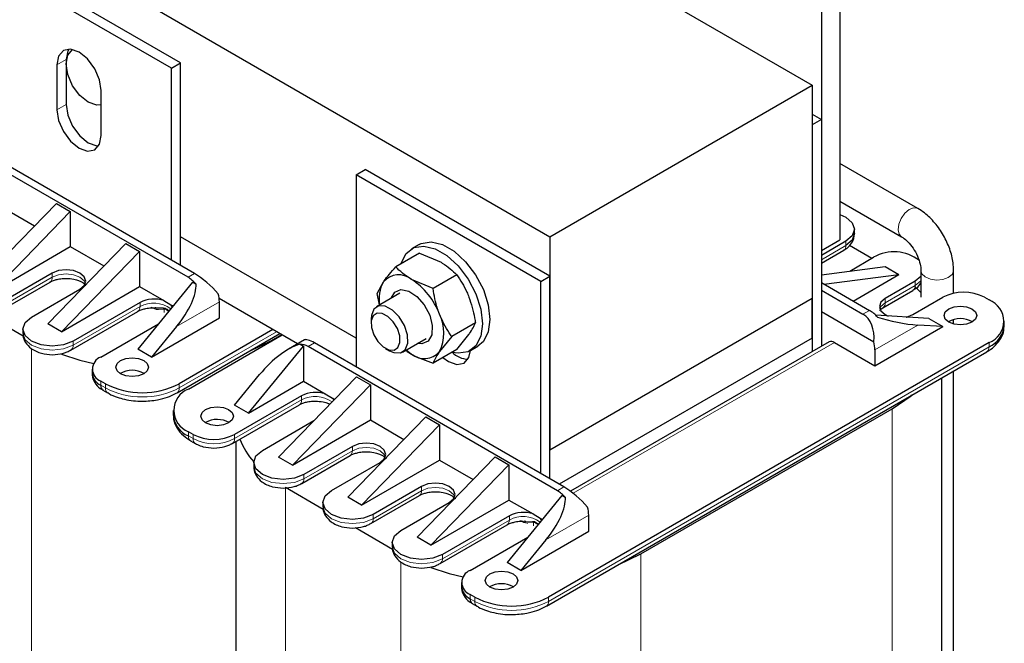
# Model space of a CAD drawing. Header units: millimetres. Extents: x 5 to 418, y 2 to 292.
# Tile 32 of 39: x 348 to 379, y 84 to 103. Entities that reach past the tile are written whole.
import ezdxf

# ---------------------------------------------------------------- set-up
doc = ezdxf.new("R2010")
doc.units = ezdxf.units.MM

msp = doc.modelspace()

# ---------------------------------------------------------------- linework, layer by layer
at = {"color": 7, "linetype": 'Continuous', "lineweight": 25}
for p, q in [((344.3568, 117.03), (372.6411, 100.7019)), ((336.3241, 112.3929), (364.6083, 96.0647)), ((373.4896, 108.7039), (373.4896, 95.9659)), ((372.9239, 108.3773), (372.9239, 95.6393)), ((353.0118, 101.2242), (347.3549, 104.4898)), ((353.2946, 101.3875), (347.6378, 104.6531)), ((349.7874, 101.4851), (349.7874, 100.1133)), ((353.0118, 101.2242), (353.2946, 101.3875)), ((353.2946, 95.1819), (353.2946, 101.3875)), ((349.5045, 101.3218), (349.5045, 99.9501)), ((353.0118, 95.3452), (353.0118, 101.2242)), ((350.8622, 99.1663), (350.8622, 100.5381)), ((364.6083, 96.0647), (372.6411, 100.7019)), ((372.6411, 100.7019), (372.6411, 94.1696)), ((372.6411, 99.82), (372.9239, 99.6567)), ((372.9239, 99.6567), (372.6411, 99.4934)), ((372.9239, 99.6567), (372.9239, 92.71)), ((353.7189, 94.9369), (346.0821, 99.3455)), ((372.6411, 99.4934), (372.6411, 92.5468)), ((353.5209, 94.8226), (345.8842, 99.2313)), ((358.6686, 97.9586), (358.9515, 98.1218)), ((364.6083, 94.8562), (358.9515, 98.1218)), ((375.875, 96.9294), (373.4896, 98.3064)), ((358.6686, 97.9586), (358.6686, 92.0795)), ((364.3255, 94.6929), (358.6686, 97.9586)), ((373.4896, 97.1518), (375.3751, 96.0633)), ((349.4904, 97.0841), (347.1004, 94.6265)), ((347.5246, 94.3816), (349.9147, 96.8392)), ((347.7933, 96.9859), (348.8191, 96.3938)), ((349.4904, 97.0841), (349.9147, 96.8392)), ((349.9147, 96.8392), (349.9147, 95.7613)), ((373.9371, 96.1614), (373.9371, 96.292)), ((358.6686, 92.9613), (353.2946, 96.0636)), ((364.6083, 96.0647), (364.6083, 89.5324)), ((372.9239, 95.6393), (373.4896, 95.9659)), ((373.6735, 95.9246), (372.9239, 95.4919)), ((347.5246, 94.3816), (349.9147, 95.7613)), ((349.2217, 93.4019), (351.6117, 95.8595)), ((349.646, 93.157), (352.036, 95.6146)), ((349.9147, 95.7613), (350.9404, 95.1692)), ((351.6117, 95.8595), (352.036, 95.6146)), ((352.036, 95.6146), (352.036, 94.5367)), ((360.5971, 95.8269), (360.3709, 95.6963)), ((372.9239, 95.253), (373.6072, 95.6475)), ((374.4654, 95.4021), (373.7848, 95.7949)), ((360.6108, 95.5595), (359.8826, 95.1391)), ((360.6108, 95.5595), (361.2708, 95.2806)), ((373.7893, 95.0118), (374.522, 95.4348)), ((372.9239, 94.9025), (374.8755, 95.149)), ((374.8755, 95.149), (375.2998, 94.9041)), ((375.9736, 95.0266), (375.9736, 94.2101)), ((376.9736, 94.3314), (376.9736, 95.0266)), ((349.3631, 94.9531), (347.8782, 94.0959)), ((361.0257, 94.4792), (360.3657, 94.7581)), ((361.7539, 94.8996), (361.0257, 94.4792)), ((364.3255, 94.6929), (364.6083, 94.8562)), ((364.6083, 88.6506), (364.6083, 94.8562)), ((373.0026, 94.6139), (375.2998, 94.9041)), ((373.8999, 94.096), (375.2998, 94.9041)), ((375.9736, 94.8472), (375.7948, 94.7)), ((347.8119, 93.8187), (349.2968, 94.6759)), ((348.7267, 93.606), (350.2116, 94.4632)), ((349.646, 93.157), (352.036, 94.5367)), ((353.6623, 94.6757), (351.9794, 92.6263)), ((352.036, 94.5367), (352.7759, 94.1096)), ((353.6623, 94.6757), (353.7675, 94.615)), ((359.311, 94.3259), (359.5084, 94.6814)), ((364.3255, 88.8139), (364.3255, 94.6929)), ((372.9239, 94.6594), (374.3947, 93.8103)), ((372.9239, 94.4308), (374.1967, 93.696)), ((374.8092, 93.8922), (375.7285, 94.4228)), ((375.7948, 94.7), (374.8755, 94.1693)), ((375.9736, 94.3599), (375.7882, 94.5404)), ((352.7759, 94.1096), (352.9931, 93.9842)), ((356.8786, 92.7862), (354.4762, 94.1731)), ((360.011, 94.3339), (359.2953, 93.9207)), ((359.3895, 93.9751), (359.311, 94.3259)), ((372.6411, 94.1696), (364.6083, 89.5324)), ((372.6411, 92.9611), (372.6411, 94.1696)), ((375.7241, 93.6795), (376.6433, 94.2102)), ((377.9161, 94.2102), (378.0575, 94.1285)), ((352.0501, 94.055), (349.9995, 92.8712)), ((352.9931, 93.9842), (353.0619, 93.9445)), ((354.4826, 93.5815), (354.4826, 94.0714)), ((347.336, 93.6903), (348.472, 93.0346)), ((349.9332, 92.5941), (351.9838, 93.7779)), ((352.4037, 92.3814), (354.4826, 93.5815)), ((359.1295, 93.5544), (359.1295, 93.4142)), ((372.9239, 93.7776), (374.5286, 92.8512)), ((376.219, 93.557), (374.5873, 93.6601)), ((376.219, 93.557), (376.6433, 93.3121)), ((376.9736, 93.3923), (376.9736, 93.5258)), ((348.4631, 93.2386), (348.4631, 93.108)), ((349.646, 93.157), (349.2217, 93.4019)), ((350.848, 92.3814), (352.6168, 93.4025)), ((353.1686, 93.3129), (352.4037, 92.3814)), ((356.1231, 93.2223), (353.2522, 91.565)), ((362.3255, 93.4265), (361.5972, 93.0061)), ((374.5644, 92.112), (376.6433, 93.3121)), ((376.6433, 93.3121), (375.8783, 93.3604)), ((378.5261, 93.3447), (378.5261, 93.4754)), ((353.1859, 91.2878), (356.33, 93.1029)), ((353.5351, 91.4017), (356.4059, 93.059)), ((356.0806, 92.8875), (356.3918, 93.0672)), ((357.0851, 92.9054), (356.6012, 92.6261)), ((360.0952, 92.535), (360.811, 92.9482)), ((361.5972, 93.0061), (361.223, 92.5484)), ((361.7539, 92.6133), (362.1281, 93.0709)), ((372.6411, 92.9611), (364.8913, 88.4872)), ((372.6411, 92.9611), (372.6411, 92.5468)), ((352.4037, 92.3814), (351.9794, 92.6263)), ((355.3735, 90.6669), (357.0564, 92.7163)), ((356.9513, 92.777), (357.0564, 92.7163)), ((357.0564, 92.7163), (357.0564, 91.6385)), ((364.8346, 88.2914), (357.1979, 92.7)), ((365.0326, 88.4057), (357.3959, 92.8143)), ((359.5737, 92.6448), (359.6951, 92.5747)), ((360.2051, 92.5985), (360.3657, 92.4718)), ((361.7539, 92.6133), (361.0257, 92.1929)), ((362.1707, 92.5785), (362.397, 92.7092)), ((378.0575, 92.8223), (364.5659, 85.0337)), ((373.1599, 92.8463), (365.2356, 88.2717)), ((373.3199, 92.8304), (374.5644, 92.112)), ((374.5644, 92.6019), (374.5644, 92.112)), ((349.9195, 92.5874), (349.9315, 92.5931)), ((364.4996, 84.7566), (377.9912, 92.5451)), ((350.5844, 92.014), (350.5844, 91.8834)), ((354.9493, 90.9119), (355.7142, 91.8434)), ((358.6828, 91.7774), (356.2928, 89.3199)), ((358.6828, 91.7774), (359.1071, 91.5325)), ((376.6107, 78.0462), (376.6107, 91.7482)), ((376.9736, 81.5502), (376.9736, 91.9576)), ((350.9895, 91.565), (350.848, 91.6466)), ((355.3735, 90.6669), (357.0564, 91.6385)), ((359.1071, 91.5325), (356.717, 89.075)), ((357.0564, 91.6385), (357.7256, 91.2522)), ((359.1071, 91.5325), (359.1071, 90.4547)), ((350.9143, 91.3695), (351.0558, 91.2878)), ((356.9999, 91.1976), (354.9493, 90.0138)), ((357.7256, 91.2522), (357.9429, 91.1267)), ((357.9429, 91.1267), (358.0115, 91.0871)), ((354.883, 89.7367), (356.9336, 90.9205)), ((355.3735, 90.6669), (354.9493, 90.9119)), ((367.3943, 86.3562), (375.0877, 90.7975)), ((353.0664, 90.7486), (353.0664, 90.6179)), ((360.8041, 90.5528), (358.4141, 88.0953)), ((360.8041, 90.5528), (361.2284, 90.3079)), ((354.0583, 90.3811), (354.0448, 90.373)), ((355.7978, 89.524), (357.379, 90.4368)), ((356.717, 89.075), (359.1071, 90.4547)), ((358.8384, 87.8503), (361.2284, 90.3079)), ((359.1071, 90.4547), (360.1328, 89.8625)), ((361.2284, 90.3079), (361.2284, 89.2301)), ((353.6765, 90.0138), (353.5351, 90.0955)), ((353.6013, 89.8183), (353.7428, 89.7367)), ((354.9819, 89.7937), (354.9819, 72.0334)), ((358.5555, 89.6464), (357.0706, 88.7892)), ((356.717, 89.075), (356.2928, 89.3199)), ((357.0043, 88.5121), (358.4892, 89.3693)), ((360.5354, 86.8706), (362.9254, 89.3282)), ((362.9254, 89.3282), (363.3497, 89.0833)), ((364.6083, 88.6506), (364.6083, 89.5324)), ((355.5342, 89.1566), (355.5342, 89.0259)), ((357.9191, 88.2994), (359.404, 89.1566)), ((358.8384, 87.8503), (361.2284, 89.2301)), ((360.9597, 86.6257), (363.3497, 89.0833)), ((361.2284, 89.2301), (362.2541, 88.6379)), ((363.3497, 89.0833), (363.3497, 88.0055)), ((356.5049, 88.3973), (357.6644, 87.7279)), ((356.9905, 88.5054), (357.0025, 88.5111)), ((360.6768, 88.4218), (359.1919, 87.5646)), ((358.8384, 87.8503), (358.4141, 88.0953)), ((359.1256, 87.2874), (360.6105, 88.1447)), ((364.976, 88.1444), (363.2931, 86.0951)), ((364.976, 88.1444), (365.0812, 88.0837)), ((357.6555, 87.932), (357.6555, 87.8013)), ((360.0404, 87.0748), (361.5254, 87.932)), ((360.9597, 86.6257), (363.3497, 88.0055)), ((363.3497, 88.0055), (364.0896, 87.5783)), ((363.3638, 87.5238), (361.3132, 86.34)), ((364.0896, 87.5783), (364.3068, 87.4529)), ((365.7963, 87.0503), (365.7963, 87.5402)), ((361.2469, 86.0628), (363.2975, 87.2466)), ((364.3068, 87.4529), (364.3756, 87.4132)), ((358.6497, 87.1591), (359.7857, 86.5033)), ((360.9597, 86.6257), (360.5354, 86.8706)), ((362.1618, 85.8501), (363.9305, 86.8712)), ((363.7174, 85.8501), (365.7963, 87.0503)), ((359.7768, 86.7074), (359.7768, 86.5767)), ((364.4824, 86.7817), (363.7174, 85.8501)), ((361.2332, 86.0561), (361.2452, 86.0618)), ((363.7174, 85.8501), (363.2931, 86.0951)), ((361.8982, 85.4828), (361.8982, 85.3521)), ((362.3032, 85.0337), (362.1618, 85.1154)), ((362.228, 84.8382), (362.3695, 84.7566))]:
    msp.add_line(p, q, dxfattribs=at)
at = {"color": 7, "linetype": 'Continuous', "lineweight": 18}
for p, q in [((349.5045, 101.3218), (349.7874, 101.4851)), ((349.5045, 99.9501), (349.7874, 100.1133)), ((373.6735, 95.9246), (373.6735, 95.794)), ((373.6735, 95.794), (372.9239, 95.3613)), ((349.3631, 94.8224), (347.8782, 93.9652)), ((349.3631, 94.9531), (349.3631, 94.8224)), ((353.7189, 94.9369), (353.5209, 94.8226)), ((375.9736, 94.7166), (375.7948, 94.5694)), ((375.7948, 94.5694), (374.8755, 94.0387)), ((375.7948, 94.7), (375.7948, 94.5694)), ((374.8755, 94.1693), (374.8755, 94.0387)), ((352.0501, 93.9244), (349.9995, 92.7406)), ((352.0501, 94.055), (352.0501, 93.9244)), ((352.5603, 93.8881), (352.7603, 93.884)), ((352.6143, 93.8425), (352.7855, 93.8491)), ((352.7855, 93.8491), (352.7855, 93.7447)), ((354.4826, 94.0714), (353.1686, 93.3129)), ((374.1967, 93.696), (374.3947, 93.8103)), ((375.8783, 93.3604), (374.5644, 92.6019)), ((356.2362, 93.157), (353.2522, 91.4343)), ((348.7267, 92.6387), (348.7267, 74.401)), ((349.9995, 92.7406), (349.9995, 92.8712)), ((356.0806, 92.8875), (356.0806, 92.8712)), ((357.3959, 92.8143), (357.1979, 92.7)), ((378.0575, 92.6916), (364.5659, 84.9031)), ((365.3165, 88.2102), (373.3199, 92.8304)), ((378.0575, 92.6916), (378.0575, 92.8223)), ((350.848, 91.516), (350.848, 91.6466)), ((350.9895, 91.4343), (350.848, 91.516)), ((350.9895, 91.4343), (350.9895, 91.565)), ((353.2522, 91.4343), (353.2522, 91.565)), ((356.9999, 91.1976), (356.9999, 91.067)), ((356.9999, 91.067), (354.9493, 89.8832)), ((375.0877, 90.7975), (375.0877, 76.4568)), ((353.5351, 89.9648), (353.5351, 90.0955)), ((353.6765, 89.8832), (353.5351, 89.9648)), ((353.6765, 89.8832), (353.6765, 90.0138)), ((354.9493, 89.8832), (354.9493, 90.0138)), ((358.5555, 89.6464), (358.5555, 89.5158)), ((358.5555, 89.5158), (357.0706, 88.6586)), ((357.0706, 88.6586), (357.0706, 88.7892)), ((356.5049, 88.3973), (356.5049, 69.9108)), ((360.6768, 88.4218), (360.6768, 88.2912)), ((365.0326, 88.4057), (364.8346, 88.2914)), ((360.6768, 88.2912), (359.1919, 87.4339)), ((359.1919, 87.4339), (359.1919, 87.5646)), ((363.3638, 87.5238), (363.3638, 87.3931)), ((365.7963, 87.5402), (364.4824, 86.7817)), ((363.3638, 87.3931), (361.3132, 86.2093)), ((363.874, 87.3569), (364.074, 87.3528)), ((363.928, 87.3112), (364.0992, 87.3178)), ((364.0992, 87.3178), (364.0992, 87.2135)), ((361.3132, 86.2093), (361.3132, 86.34)), ((367.3943, 86.3562), (367.3943, 67.8698)), ((360.0404, 86.1074), (360.0404, 67.8698)), ((362.1618, 84.9847), (362.1618, 85.1154)), ((362.3032, 84.9031), (362.1618, 84.9847)), ((362.3032, 84.9031), (362.3032, 85.0337)), ((364.5659, 84.9031), (364.5659, 85.0337))]:
    msp.add_line(p, q, dxfattribs=at)
at = {"color": 7, "linetype": 'Continuous', "lineweight": 25, "flags": 128}
for points in [[(350.8622, 100.5381), (350.8105, 100.8679), (350.6634, 101.2072), (350.4431, 101.5042), (350.1834, 101.7139), (349.9236, 101.8041), (349.7034, 101.7614), (349.5562, 101.592), (349.5045, 101.3218)], [(349.8661, 101.8061), (349.8391, 101.7553), (349.7874, 101.4851)], [(349.7874, 101.3545), (349.8391, 101.6246), (349.9862, 101.794), (349.9862, 101.794)], [(350.8622, 100.0973), (350.726, 100.0884), (350.4662, 100.1787), (350.2064, 100.3884), (349.9862, 100.6854), (349.8391, 101.0247), (349.7874, 101.3545)], [(349.5045, 99.9501), (349.5562, 99.6203), (349.7034, 99.281), (349.9236, 98.9839), (350.1834, 98.7743), (350.4431, 98.684), (350.6634, 98.7268), (350.8105, 98.8962), (350.8622, 99.1663)], [(349.7874, 100.1133), (349.8391, 99.7835), (349.9862, 99.4443), (350.2064, 99.1472), (350.4662, 98.9376), (350.726, 98.8473), (350.7834, 98.8453)], [(373.4896, 96.7411), (373.6735, 96.6594), (373.8685, 96.4908), (373.9371, 96.292), (373.8685, 96.0932), (373.6735, 95.9246)], [(373.9371, 96.1614), (373.8685, 95.9625), (373.6735, 95.794)], [(360.0424, 95.2313), (360.0496, 95.2565), (360.2001, 95.5502), (360.4373, 95.7294), (360.7421, 95.7796), (361.0897, 95.6968), (361.4519, 95.4877), (361.7995, 95.1692), (362.1043, 94.767), (362.3415, 94.3139), (362.492, 93.8465), (362.5436, 93.4027), (362.492, 93.0183), (362.3415, 92.7247), (362.1043, 92.5455), (361.7995, 92.4952), (361.6171, 92.5232)], [(360.5971, 95.8269), (360.6636, 95.86), (360.9683, 95.9102), (361.3159, 95.8274), (361.6782, 95.6183), (362.0258, 95.2998), (362.3306, 94.8977), (362.5678, 94.4446), (362.7183, 93.9771), (362.7699, 93.5333), (362.7183, 93.149), (362.5678, 92.8553), (362.397, 92.7092)], [(350.2116, 94.4632), (350.3417, 94.5756), (350.3874, 94.7082), (350.3417, 94.8407), (350.2116, 94.9531), (350.017, 95.0282), (349.7874, 95.0545), (349.5578, 95.0282), (349.3631, 94.9531)], [(349.2968, 94.6759), (349.2968, 94.6759), (349.3012, 94.6786)], [(359.7478, 94.182), (359.8547, 94.3628), (360.0436, 94.4451), (360.2816, 94.401), (360.5324, 94.2372), (360.7578, 93.9787), (360.9236, 93.6648), (361.0044, 93.3433), (360.9879, 93.0632), (360.8767, 92.8671), (360.6878, 92.7848), (360.5478, 92.7963)], [(374.8755, 94.1693), (374.7455, 94.057), (374.6998, 93.9244), (374.7455, 93.7919), (374.8755, 93.6795), (374.9673, 93.6361)], [(353.0427, 93.9212), (353.0354, 93.9329), (352.9931, 93.9842)], [(359.5648, 93.9388), (359.3641, 93.9486), (359.2138, 93.8488), (359.1368, 93.6543), (359.1295, 93.5544)], [(359.6951, 92.5747), (359.8257, 92.5169), (360.0264, 92.5071), (360.1767, 92.607), (360.2537, 92.8014), (360.2457, 93.0608), (360.1538, 93.3455), (359.9922, 93.6124), (359.7853, 93.8207), (359.5648, 93.9388), (359.5648, 93.9388)], [(374.8092, 93.8922), (374.8093, 93.8922), (374.8136, 93.8948)], [(377.5343, 93.4509), (377.372, 93.3883), (377.1807, 93.3664), (376.9894, 93.3883), (376.8271, 93.4509), (376.7188, 93.5445), (376.6807, 93.655), (376.7188, 93.7655), (376.8271, 93.8591), (376.9894, 93.9217), (377.1807, 93.9436), (377.372, 93.9217), (377.5343, 93.8591), (377.6426, 93.7655), (377.6807, 93.655), (377.6426, 93.5445), (377.5343, 93.4509)], [(349.9995, 92.8712), (349.7075, 92.7586), (349.3631, 92.7191), (349.0187, 92.7586), (348.7267, 92.8712), (348.5316, 93.0398), (348.4631, 93.2386), (348.5316, 93.4375), (348.7267, 93.606)], [(351.9838, 93.7779), (351.9839, 93.7779), (351.9882, 93.7805)], [(359.4713, 93.716), (359.3137, 93.7237), (359.1957, 93.6453), (359.1352, 93.4926), (359.1415, 93.289), (359.2136, 93.0654), (359.3405, 92.8558), (359.503, 92.6922), (359.6762, 92.5995), (359.8338, 92.5918), (359.9518, 92.6702), (360.0123, 92.8229), (360.006, 93.0265), (359.9339, 93.2501), (359.8069, 93.4597), (359.6445, 93.6233), (359.4713, 93.716)], [(375.5165, 93.6014), (375.5294, 93.6044), (375.7241, 93.6795)], [(355.3472, 92.5355), (355.3863, 92.5512), (356.0806, 92.8875)], [(349.6417, 92.4668), (350.2061, 92.2895), (350.6358, 92.1871)], [(352.1633, 91.8671), (352.0011, 91.8045), (351.8097, 91.7825), (351.6184, 91.8045), (351.4562, 91.8671), (351.3478, 91.9607), (351.3097, 92.0712), (351.3478, 92.1816), (351.4562, 92.2753), (351.6184, 92.3378), (351.8097, 92.3598), (352.0011, 92.3378), (352.1633, 92.2753), (352.2717, 92.1816), (352.3097, 92.0712), (352.2717, 91.9607), (352.1633, 91.8671)], [(360.1912, 92.5904), (360.2365, 92.5561), (360.3657, 92.4718)], [(361.3266, 92.3666), (361.4971, 92.243), (361.7568, 92.1527), (361.9771, 92.1955), (362.1242, 92.3649), (362.1742, 92.5805)], [(357.9429, 91.1267), (357.9851, 91.0755), (357.991, 91.0661)], [(375.0877, 90.7975), (375.6703, 91.1984), (375.6974, 91.2209)], [(354.0583, 90.7731), (354.2205, 90.8356), (354.4119, 90.8576), (354.6032, 90.8356), (354.7654, 90.7731), (354.8738, 90.6794), (354.9119, 90.569), (354.8738, 90.4585), (354.7654, 90.3649), (354.6032, 90.3023), (354.4119, 90.2803), (354.2205, 90.3023), (354.0583, 90.3649), (353.9499, 90.4585), (353.9119, 90.569), (353.9499, 90.6794), (354.0583, 90.7731)], [(359.404, 89.1566), (359.5341, 89.269), (359.5798, 89.4015), (359.5341, 89.5341), (359.404, 89.6464), (359.2094, 89.7215), (358.9798, 89.7479), (358.7502, 89.7215), (358.5555, 89.6464)], [(357.0706, 88.7892), (356.7786, 88.6766), (356.4342, 88.637), (356.0898, 88.6766), (355.7978, 88.7892), (355.6027, 88.9578), (355.5342, 89.1566), (355.6027, 89.3554), (355.7978, 89.524)], [(358.4892, 89.3693), (358.4892, 89.3693), (358.4936, 89.3719)], [(361.5254, 87.932), (361.6554, 88.0444), (361.7011, 88.1769), (361.6554, 88.3095), (361.5254, 88.4218), (361.3307, 88.4969), (361.1011, 88.5233), (360.8715, 88.4969), (360.6768, 88.4218)], [(359.1919, 87.5646), (358.8999, 87.452), (358.5555, 87.4124), (358.2111, 87.452), (357.9191, 87.5646), (357.724, 87.7332), (357.6555, 87.932), (357.724, 88.1308), (357.9191, 88.2994)], [(360.6105, 88.1447), (360.6106, 88.1447), (360.6149, 88.1473)], [(363.2975, 87.2466), (363.2976, 87.2466), (363.3019, 87.2493)], [(364.3564, 87.3899), (364.3491, 87.4017), (364.3068, 87.4529)], [(361.3132, 86.34), (361.0212, 86.2274), (360.6768, 86.1878), (360.3324, 86.2274), (360.0404, 86.34), (359.8453, 86.5085), (359.7768, 86.7074), (359.8453, 86.9062), (360.0404, 87.0748)], [(366.6609, 86.0043), (366.7, 86.0199), (367.3943, 86.3562)], [(360.9554, 85.9355), (361.5198, 85.7583), (361.9495, 85.6558)], [(363.477, 85.3358), (363.3148, 85.2732), (363.1234, 85.2513), (362.9321, 85.2732), (362.7699, 85.3358), (362.6615, 85.4294), (362.6234, 85.5399), (362.6615, 85.6504), (362.7699, 85.744), (362.9321, 85.8066), (363.1234, 85.8285), (363.3148, 85.8066), (363.477, 85.744), (363.5854, 85.6504), (363.6234, 85.5399), (363.5854, 85.4294), (363.477, 85.3358)]]:
    msp.add_lwpolyline(points, dxfattribs=at)
at = {"color": 7, "linetype": 'Continuous', "lineweight": 18, "flags": 128}
for points in [[(375.3735, 96.0642), (375.3046, 96.1388), (375.2719, 96.2746), (375.2928, 96.4442), (375.3644, 96.6217), (375.4756, 96.7801), (375.6096, 96.8953), (375.746, 96.9498), (375.8639, 96.9352), (375.8752, 96.9292)], [(375.9736, 95.0249), (376.0037, 94.9279), (376.105, 94.8316), (376.2623, 94.765), (376.4518, 94.7383), (376.6446, 94.7554), (376.8114, 94.8138), (376.9267, 94.9046), (376.9731, 95.014), (376.9736, 95.0268)], [(350.3766, 94.6428), (350.3417, 94.7101), (350.2116, 94.8224), (350.017, 94.8975), (349.7874, 94.9239), (349.5578, 94.8975), (349.3631, 94.8224)], [(374.8755, 94.0387), (374.7455, 93.9263), (374.7106, 93.8591)], [(349.9995, 92.7406), (349.7075, 92.628), (349.3631, 92.5884), (349.0187, 92.628), (348.7267, 92.7406), (348.5316, 92.9092), (348.4631, 93.108)], [(359.569, 89.3362), (359.5341, 89.4034), (359.404, 89.5158), (359.2094, 89.5909), (358.9798, 89.6172), (358.7502, 89.5909), (358.5555, 89.5158)], [(357.0706, 88.6586), (356.7786, 88.5459), (356.4342, 88.5064), (356.0898, 88.5459), (355.7978, 88.6586), (355.6027, 88.8271), (355.5342, 89.0259)], [(361.6903, 88.1116), (361.6554, 88.1788), (361.5254, 88.2912), (361.3307, 88.3663), (361.1011, 88.3926), (360.8715, 88.3663), (360.6768, 88.2912)], [(359.1919, 87.4339), (358.8999, 87.3213), (358.5555, 87.2818), (358.2111, 87.3213), (357.9191, 87.4339), (357.724, 87.6025), (357.6555, 87.8013)], [(361.3132, 86.2093), (361.0212, 86.0967), (360.6768, 86.0572), (360.3324, 86.0967), (360.0404, 86.2093), (359.8453, 86.3779), (359.7768, 86.5767)]]:
    msp.add_lwpolyline(points, dxfattribs=at)
at = {"color": 7, "linetype": 'Continuous', "lineweight": 18}
for centre, radius, start, end in [((373.5167, 95.7767), 0.1578, 305.01333, 6.29885), ((349.2008, 94.807), 0.163, 307.98414, 5.41825), ((375.638, 94.552), 0.1578, 305.01333, 6.29885), ((351.8878, 93.909), 0.163, 307.98414, 5.41825), ((352.4684, 93.1737), 0.8594, 52.64247, 119.12433), ((352.7096, 93.8209), 0.081, 20.34719, 51.20847), ((374.7133, 94.0233), 0.163, 307.98414, 5.41825), ((349.8435, 92.7231), 0.157, 304.08845, 6.38287), ((377.9007, 92.6743), 0.1578, 305.01333, 6.29885), ((351.1454, 91.4169), 0.1569, 173.60403, 236.05698), ((352.1208, 93.6179), 2.4592, 242.60967, 297.39033), ((353.0962, 91.4169), 0.157, 304.0309, 6.38806), ((357.4188, 90.3117), 0.8637, 53.50089, 119.01761), ((356.8431, 91.0497), 0.1578, 305.01333, 6.29885), ((353.6919, 89.9475), 0.1578, 173.70115, 234.98667), ((353.8327, 89.8657), 0.1572, 173.6335, 235.73025), ((354.3129, 91.1114), 1.3833, 242.60967, 297.39033), ((354.7932, 89.8657), 0.157, 304.08845, 6.38287), ((358.3932, 89.5004), 0.163, 307.98414, 5.41825), ((356.9145, 88.6411), 0.157, 304.08845, 6.38287), ((360.5146, 88.2758), 0.163, 307.98414, 5.41825), ((363.7821, 86.6424), 0.8594, 52.64247, 119.12433), ((359.04, 87.4145), 0.1532, 303.64716, 7.29678), ((363.2016, 87.3777), 0.163, 307.98414, 5.41825), ((364.0233, 87.2897), 0.081, 20.34719, 51.20847), ((361.1572, 86.1919), 0.157, 304.08845, 6.38287), ((362.4591, 84.8856), 0.1569, 173.60403, 236.05698), ((363.4345, 87.0866), 2.4592, 242.60967, 297.39033), ((364.4099, 84.8856), 0.157, 304.0309, 6.38806)]:
    msp.add_arc(centre, radius, start, end, dxfattribs=at)
at = {"color": 7, "linetype": 'Continuous', "lineweight": 25}
for centre, radius, start, end in [((375.1511, 94.3277), 1.2733, 52.36516, 119.61017), ((353.0053, 93.9602), 1.0048, 40.66492, 59.12634), ((359.9762, 94.2814), 0.6156, 50.75183, 139.4672), ((359.2069, 92.9487), 2.1487, 20.22711, 57.36203), ((360.3907, 94.1725), 1.0185, 150.02213, 191.11699), ((352.478, 93.2175), 0.9405, 71.53486, 117.06127), ((353.527, 94.0615), 0.9556, 0.59619, 15.73941), ((377.2797, 92.9819), 1.3833, 62.60967, 117.39033), ((377.8096, 93.4754), 0.6986, 290.78342, 69.21658), ((373.8791, 92.9478), 1.0048, 40.66492, 59.12634), ((360.0798, 93.12), 1.2782, 333.43643, 26.56357), ((377.1807, 92.8347), 0.7243, 59.54613, 120.45387), ((377.7254, 93.4246), 0.8047, 294.37466, 354.3052), ((356.9239, 92.2562), 0.5216, 58.31429, 86.99155), ((373.2262, 92.6996), 0.161, 54.38242, 114.30712), ((373.6088, 92.592), 0.9556, 0.59619, 15.73941), ((350.9875, 92.014), 0.393, 110.78342, 249.21658), ((360.7552, 92.9485), 0.6156, 230.75183, 319.4672), ((362.1225, 93.0303), 0.7167, 224.28783, 267.9738), ((351.0349, 91.9283), 0.4526, 185.6948, 245.62534), ((351.8097, 91.2508), 0.7243, 59.54613, 120.45387), ((351.0048, 91.4987), 0.1578, 173.70115, 234.98667), ((352.1208, 93.7485), 2.4592, 242.60967, 297.39033), ((353.7829, 90.7486), 0.6986, 110.78342, 249.21658), ((357.4277, 90.3601), 0.9405, 71.53486, 117.06127), ((353.8268, 90.6672), 0.7606, 182.21205, 247.44326), ((354.4113, 89.7244), 0.7456, 60.45053, 118.25641), ((354.3129, 91.2421), 1.3833, 242.60967, 297.39033), ((357.3083, 90.7469), 2.3713, 201.81168, 221.5842), ((364.319, 87.4289), 1.0048, 40.66492, 59.12634), ((364.8407, 87.5302), 0.9556, 0.59619, 15.73941), ((363.7917, 86.6862), 0.9405, 71.53486, 117.06127), ((362.3012, 85.4828), 0.393, 110.78342, 249.21658), ((363.1234, 84.7196), 0.7243, 59.54613, 120.45387), ((362.3486, 85.397), 0.4526, 185.6948, 245.62534), ((362.3186, 84.9674), 0.1578, 173.70115, 234.98667), ((363.4345, 87.2173), 2.4592, 242.60967, 297.39033)]:
    msp.add_arc(centre, radius, start, end, dxfattribs=at)
for centre, major_axis, ratio, start_param, end_param in [((354.0235, 94.4596), (0.6282, -0.5581), 0.2415771, 1.0629477, 2.276173), ((352.603, 93.6395), (1.0613, 1.2125), 0.398878, 4.791202, 5.9109715), ((373.8921, 92.8669), (0.1526, 0.8845), 0.7055487, 4.8158868, 6.029112), ((375.3127, 93.687), (1.1654, -0.2249), 0.2105821, 4.1396186, 5.2593881), ((357.7005, 92.3369), (0.6282, -0.5581), 0.2415771, 2.276173, 3.0614899), ((356.2799, 91.5168), (1.0613, 1.2125), 0.398878, 0.5298398, 1.6496093), ((365.3372, 87.9283), (0.6282, -0.5581), 0.2415771, 1.0629477, 2.276173), ((363.9167, 87.1082), (1.0613, 1.2125), 0.398878, 4.791202, 5.9109715)]:
    msp.add_ellipse(centre, major_axis=major_axis, ratio=ratio, start_param=start_param, end_param=end_param, dxfattribs=at)
for points, knots in [([(376.9736, 95.0266), (376.9703, 95.1051), (376.9611, 95.3226), (376.8665, 95.6924), (376.6744, 96.1129), (376.4069, 96.4937), (376.1309, 96.7664), (375.9432, 96.8859), (375.875, 96.9294)], [0, 0, 0, 0, 0.1093123, 0.3030012, 0.4963794, 0.6904177, 0.887542, 1, 1, 1, 1]), ([(373.6031, 95.6514), (373.6265, 95.6633), (373.7112, 95.7063), (373.8243, 95.8222), (373.9248, 95.987), (373.9274, 96.1098), (373.9285, 96.1618)], [0, 0, 0, 0, 0.1178242, 0.4274183, 0.757451, 1, 1, 1, 1]), ([(375.3751, 96.0633), (375.4031, 96.0456), (375.4769, 95.9989), (375.6192, 95.8654), (375.7746, 95.6576), (375.899, 95.4111), (375.9652, 95.1823), (375.9711, 95.0726), (375.9736, 95.0266)], [0, 0, 0, 0, 0.1050118, 0.2770147, 0.4642372, 0.6612178, 0.8579076, 1, 1, 1, 1]), ([(359.5084, 94.6814), (359.5152, 94.6911), (359.613, 94.8292), (359.7527, 94.9898), (359.8826, 95.1391)], [0, 0, 0, 0, 0.0701742, 1, 1, 1, 1]), ([(360.3657, 94.7581), (360.3522, 94.766), (360.1605, 94.8781), (360.0165, 95.0133), (359.8826, 95.1391)], [0, 0, 0, 0, 0.0701742, 1, 1, 1, 1]), ([(361.2708, 95.2806), (361.2843, 95.2727), (361.476, 95.1606), (361.62, 95.0253), (361.7539, 94.8996)], [0, 0, 0, 0, 0.0701742, 1, 1, 1, 1]), ([(349.3022, 94.6765), (349.3098, 94.6816), (349.3402, 94.7022), (349.4257, 94.7351), (349.5529, 94.7696), (349.6783, 94.786), (349.8397, 94.7911), (349.978, 94.7779), (350.1198, 94.7443), (350.2199, 94.7085), (350.3071, 94.6609), (350.363, 94.615), (350.387, 94.5804), (350.387, 94.578), (350.387, 94.5768)], [0, 0, 0, 0, 0.0287385, 0.1153138, 0.1986351, 0.3028346, 0.3523212, 0.4994823, 0.5570504, 0.6463049, 0.7325378, 0.8186511, 0.9066979, 1, 1, 1, 1]), ([(361.7539, 94.8996), (361.865, 94.7297), (362.0061, 94.5137), (362.1067, 94.2668), (362.1281, 94.2141)], [0, 0, 0, 0, 0.786664, 1, 1, 1, 1]), ([(361.223, 93.6916), (361.2032, 93.7452), (361.1104, 93.9966), (361.063, 94.2667), (361.0257, 94.4792)], [0, 0, 0, 0, 0.213336, 1, 1, 1, 1]), ([(375.7244, 94.4268), (375.7476, 94.4387), (375.8316, 94.482), (375.9226, 94.5623), (375.9623, 94.6446), (375.9736, 94.6679)], [0, 0, 0, 0, 0.2143034, 0.7774058, 1, 1, 1, 1]), ([(362.1281, 94.2141), (362.1949, 94.0047), (362.2772, 93.747), (362.3179, 93.4771), (362.3255, 93.4265)], [0, 0, 0, 0, 0.8126371, 1, 1, 1, 1]), ([(351.9892, 93.7784), (351.9968, 93.7835), (352.0273, 93.8041), (352.1127, 93.8371), (352.24, 93.8714), (352.3653, 93.8885), (352.4478, 93.8901), (352.4744, 93.8906)], [0, 0, 0, 0, 0.081569, 0.3272974, 0.5637898, 0.8595413, 1, 1, 1, 1]), ([(352.3861, 93.91), (352.4591, 93.8758), (352.5392, 93.8383), (352.6082, 93.8422), (352.6143, 93.8425)], [0, 0, 0, 0, 0.9114862, 1, 1, 1, 1]), ([(352.4966, 93.9017), (352.5153, 93.8955), (352.5373, 93.8882), (352.5573, 93.8881), (352.5603, 93.8881)], [0, 0, 0, 0, 0.8511224, 1, 1, 1, 1]), ([(374.704, 93.8009), (374.7122, 93.8154), (374.7254, 93.8387), (374.7902, 93.8779), (374.8146, 93.8927)], [0, 0, 0, 0, 0.6216625, 1, 1, 1, 1]), ([(361.5972, 93.0061), (361.57, 93.0453), (361.4247, 93.2548), (361.3134, 93.4958), (361.223, 93.6916)], [0, 0, 0, 0, 0.1873629, 1, 1, 1, 1]), ([(362.1281, 93.0709), (362.1348, 93.0805), (362.23, 93.2171), (362.2795, 93.3256), (362.3255, 93.4265)], [0, 0, 0, 0, 0.0701742, 1, 1, 1, 1]), ([(377.9876, 92.548), (378.009, 92.5589), (378.1136, 92.6121), (378.2668, 92.7429), (378.4275, 92.9467), (378.5194, 93.1491), (378.5141, 93.278), (378.5124, 93.3192)], [0, 0, 0, 0, 0.0667484, 0.3253385, 0.592497, 0.8698183, 1, 1, 1, 1]), ([(348.4717, 93.1075), (348.4692, 93.0886), (348.4563, 92.9918), (348.5361, 92.8165), (348.6836, 92.6558), (348.8604, 92.5533), (349.0753, 92.4736), (349.2514, 92.4611), (349.3631, 92.4532)], [0, 0, 0, 0, 0.0484822, 0.2486187, 0.4595024, 0.6057435, 0.749862, 1, 1, 1, 1]), ([(349.3631, 92.4532), (349.4784, 92.462), (349.6381, 92.4742), (349.8244, 92.5358), (349.8941, 92.5772), (349.9292, 92.598)], [0, 0, 0, 0, 0.5638895, 0.7810575, 1, 1, 1, 1]), ([(360.3657, 92.4718), (360.3793, 92.464), (360.5736, 92.3533), (360.8079, 92.2702), (361.0257, 92.1929)], [0, 0, 0, 0, 0.0701742, 1, 1, 1, 1]), ([(361.223, 92.5484), (361.2163, 92.5388), (361.1211, 92.4023), (361.0716, 92.2938), (361.0257, 92.1929)], [0, 0, 0, 0, 0.0701742, 1, 1, 1, 1]), ([(350.5926, 91.8788), (350.5903, 91.8613), (350.5778, 91.7657), (350.6588, 91.5933), (350.7843, 91.4463), (350.8887, 91.3887), (350.9177, 91.3728)], [0, 0, 0, 0, 0.083749, 0.4563625, 0.848985, 1, 1, 1, 1]), ([(351.0601, 91.2912), (351.0741, 91.2812), (351.1572, 91.2219), (351.3349, 91.1562), (351.5845, 91.0818), (351.8445, 91.0373), (352.0298, 91.0314), (352.1208, 91.0285)], [0, 0, 0, 0, 0.0522934, 0.310677, 0.5215526, 0.764847, 1, 1, 1, 1]), ([(352.1208, 91.0285), (352.2779, 91.0364), (352.4953, 91.0473), (352.7906, 91.1182), (352.9973, 91.1859), (353.1273, 91.2596), (353.1823, 91.2907)], [0, 0, 0, 0, 0.4041406, 0.5593597, 0.8137072, 1, 1, 1, 1]), ([(356.939, 90.921), (356.9466, 90.9261), (356.977, 90.9467), (357.0624, 90.9797), (357.1897, 91.014), (357.315, 91.0311), (357.3976, 91.0326), (357.4241, 91.0331)], [0, 0, 0, 0, 0.081569, 0.3272974, 0.5637898, 0.8595413, 1, 1, 1, 1]), ([(357.4241, 91.0331), (357.5036, 91.0289), (357.6143, 91.023), (357.7556, 90.9893), (357.8142, 90.9665), (357.8492, 90.9528)], [0, 0, 0, 0, 0.5064628, 0.7045866, 1, 1, 1, 1]), ([(357.8479, 90.9537), (357.8548, 90.9506), (357.8625, 90.9472), (357.868, 90.9409), (357.8686, 90.9403)], [0, 0, 0, 0, 0.8899538, 1, 1, 1, 1]), ([(353.0802, 90.6434), (353.0765, 90.5895), (353.0662, 90.4378), (353.1734, 90.2023), (353.3536, 89.9777), (353.5258, 89.8711), (353.6057, 89.8216)], [0, 0, 0, 0, 0.1617187, 0.4543762, 0.7466992, 1, 1, 1, 1]), ([(353.7462, 89.7399), (353.7684, 89.726), (353.8398, 89.6811), (354.0266, 89.6178), (354.2017, 89.6043), (354.3129, 89.5957)], [0, 0, 0, 0, 0.1417733, 0.4554939, 1, 1, 1, 1]), ([(354.3129, 89.5957), (354.4282, 89.6046), (354.5879, 89.6168), (354.7741, 89.6783), (354.8439, 89.7198), (354.8789, 89.7406)], [0, 0, 0, 0, 0.5638895, 0.7810575, 1, 1, 1, 1]), ([(358.4946, 89.3698), (358.5022, 89.3749), (358.5326, 89.3955), (358.6181, 89.4285), (358.7453, 89.463), (358.8707, 89.4794), (359.032, 89.4845), (359.1704, 89.4713), (359.3122, 89.4376), (359.4123, 89.4018), (359.4995, 89.3543), (359.5554, 89.3084), (359.5794, 89.2737), (359.5794, 89.2714), (359.5794, 89.2701)], [0, 0, 0, 0, 0.0287385, 0.1153138, 0.1986351, 0.3028346, 0.3523212, 0.4994823, 0.5570504, 0.6463049, 0.7325378, 0.8186511, 0.9066979, 1, 1, 1, 1]), ([(355.5427, 89.0255), (355.5402, 89.0066), (355.5274, 88.9097), (355.6072, 88.7345), (355.7547, 88.5738), (355.9314, 88.4712), (356.1463, 88.3915), (356.3225, 88.379), (356.4342, 88.3711)], [0, 0, 0, 0, 0.0484822, 0.2486187, 0.4595024, 0.6057435, 0.749862, 1, 1, 1, 1]), ([(356.4342, 88.3711), (356.5495, 88.3799), (356.7092, 88.3922), (356.8954, 88.4537), (356.9652, 88.4952), (357.0002, 88.516)], [0, 0, 0, 0, 0.5638895, 0.7810575, 1, 1, 1, 1]), ([(360.6159, 88.1452), (360.6235, 88.1503), (360.654, 88.1709), (360.7394, 88.2039), (360.8667, 88.2384), (360.9921, 88.2548), (361.1534, 88.2599), (361.2917, 88.2467), (361.4335, 88.213), (361.5336, 88.1772), (361.6208, 88.1296), (361.6767, 88.0838), (361.7007, 88.0491), (361.7007, 88.0467), (361.7007, 88.0455)], [0, 0, 0, 0, 0.0287385, 0.1153138, 0.1986351, 0.3028346, 0.3523212, 0.4994823, 0.5570504, 0.6463049, 0.7325378, 0.8186511, 0.9066979, 1, 1, 1, 1]), ([(357.6641, 87.8009), (357.6616, 87.782), (357.6487, 87.6851), (357.7285, 87.5099), (357.876, 87.3492), (358.0528, 87.2466), (358.2677, 87.1669), (358.4438, 87.1544), (358.5555, 87.1465)], [0, 0, 0, 0, 0.0484822, 0.2486187, 0.4595024, 0.6057435, 0.749862, 1, 1, 1, 1]), ([(358.5555, 87.1465), (358.6708, 87.1553), (358.8305, 87.1676), (359.0169, 87.2291), (359.0867, 87.2707), (359.1219, 87.2915)], [0, 0, 0, 0, 0.56354997, 0.78058731, 1, 1, 1, 1]), ([(363.3029, 87.2472), (363.3105, 87.2523), (363.341, 87.2728), (363.4264, 87.3058), (363.5537, 87.3402), (363.679, 87.3572), (363.7615, 87.3588), (363.7881, 87.3593)], [0, 0, 0, 0, 0.081569, 0.3272974, 0.5637898, 0.8595413, 1, 1, 1, 1]), ([(363.6998, 87.3787), (363.7728, 87.3445), (363.8529, 87.307), (363.9219, 87.3109), (363.928, 87.3112)], [0, 0, 0, 0, 0.9114862, 1, 1, 1, 1]), ([(363.8103, 87.3705), (363.829, 87.3642), (363.851, 87.3569), (363.871, 87.3569), (363.874, 87.3569)], [0, 0, 0, 0, 0.85112241, 1, 1, 1, 1]), ([(359.7854, 86.5763), (359.7829, 86.5574), (359.77, 86.4605), (359.8498, 86.2853), (359.9974, 86.1246), (360.1741, 86.022), (360.389, 85.9423), (360.5651, 85.9298), (360.6768, 85.9219)], [0, 0, 0, 0, 0.0484822, 0.2486187, 0.4595024, 0.6057435, 0.749862, 1, 1, 1, 1]), ([(360.6768, 85.9219), (360.7921, 85.9307), (360.9519, 85.943), (361.1381, 86.0045), (361.2079, 86.046), (361.2429, 86.0668)], [0, 0, 0, 0, 0.5638895, 0.7810575, 1, 1, 1, 1]), ([(361.9063, 85.3476), (361.904, 85.33), (361.8915, 85.2345), (361.9725, 85.062), (362.098, 84.915), (362.2024, 84.8575), (362.2314, 84.8415)], [0, 0, 0, 0, 0.083749, 0.4563625, 0.848985, 1, 1, 1, 1]), ([(362.3738, 84.7599), (362.3878, 84.7499), (362.4709, 84.6907), (362.6486, 84.6249), (362.8983, 84.5505), (363.1582, 84.506), (363.3435, 84.5002), (363.4345, 84.4973)], [0, 0, 0, 0, 0.0522934, 0.310677, 0.5215526, 0.764847, 1, 1, 1, 1]), ([(363.4345, 84.4973), (363.5916, 84.5052), (363.809, 84.5161), (364.1043, 84.5869), (364.311, 84.6547), (364.441, 84.7283), (364.496, 84.7595)], [0, 0, 0, 0, 0.40414061, 0.55935972, 0.81370723, 1, 1, 1, 1])]:
    msp.add_open_spline(points, degree=3, knots=knots, dxfattribs=at)
at = {"color": 7, "linetype": 'Continuous', "lineweight": 18}
for points, knots in [([(352.7603, 93.884), (352.779, 93.8823), (352.8164, 93.8789), (352.8815, 93.8445), (352.9215, 93.8136), (352.9417, 93.7981)], [0, 0, 0, 0, 0.3320257, 0.6629696, 1, 1, 1, 1]), ([(352.923, 93.7754), (352.9117, 93.7859), (352.8915, 93.8048), (352.8618, 93.8303), (352.8384, 93.8447), (352.8217, 93.85), (352.8042, 93.8526), (352.7932, 93.8505), (352.7855, 93.8491)], [0, 0, 0, 0, 0.25969581, 0.46600206, 0.62896515, 0.70815675, 0.79468395, 1, 1, 1, 1]), ([(364.074, 87.3528), (364.0928, 87.3511), (364.1301, 87.3476), (364.1952, 87.3132), (364.2352, 87.2824), (364.2554, 87.2668)], [0, 0, 0, 0, 0.3320257, 0.6629696, 1, 1, 1, 1]), ([(364.2367, 87.2441), (364.2254, 87.2546), (364.2052, 87.2735), (364.1755, 87.299), (364.1521, 87.3134), (364.1354, 87.3188), (364.1179, 87.3213), (364.107, 87.3193), (364.0992, 87.3178)], [0, 0, 0, 0, 0.2596958, 0.4660021, 0.6289651, 0.7081567, 0.7946839, 1, 1, 1, 1])]:
    msp.add_open_spline(points, degree=3, knots=knots, dxfattribs=at)

doc.saveas('drawing.dxf')
